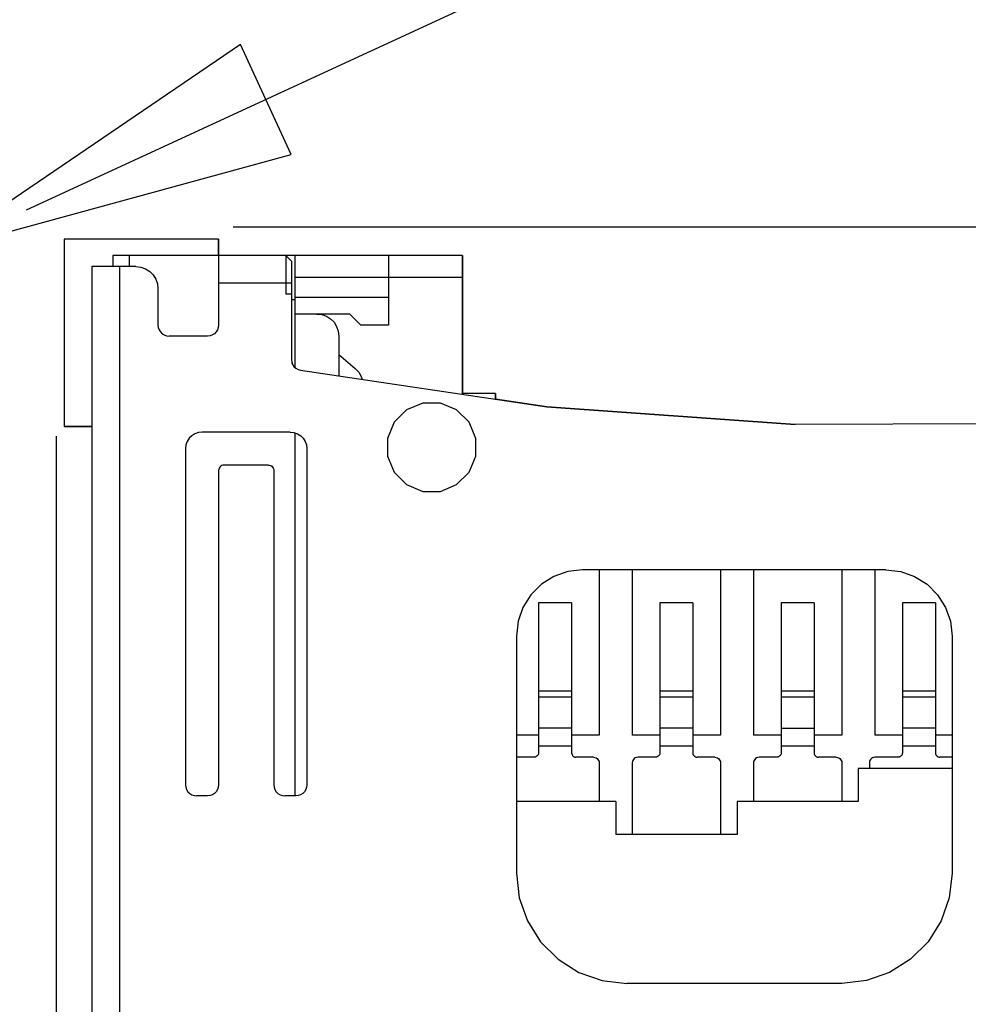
# Model space of a CAD drawing. Header units: inches. Extents: x 0 to 420, y -297 to 0.
# Tile 36 of 41: x 220 to 229, y -82 to -73. Entities that reach past the tile are written whole.
import ezdxf

# ---------------------------------------------------------------- set-up
doc = ezdxf.new("R2010")
doc.units = ezdxf.units.IN
doc.header["$MEASUREMENT"] = 0

msp = doc.modelspace()

# ---------------------------------------------------------------- linework, layer by layer
at = {"color": 12, "true_color": 0xc00000}
for p, q in [((270, -52), (220.2687, -74.9484)), ((222.2099, -73.4469), (219.444, -75.329)), ((222.6708, -74.4457), (222.2099, -73.4469)), ((219.444, -75.329), (222.6708, -74.4457))]:
    msp.add_line(p, q, dxfattribs=at)
at = {"color": 18, "true_color": 0x000000}
for p, q in [((222.144, -75.1), (233.144, -75.1)), ((222.013, -75.212), (220.613, -75.212)), ((220.613, -75.212), (220.613, -76.912)), ((222.013, -75.212), (220.613, -75.212)), ((220.613, -75.212), (220.613, -76.912)), ((222.013, -75.362), (222.013, -75.212)), ((222.013, -75.212), (222.013, -75.992)), ((221.053, -75.362), (221.053, -75.462)), ((221.203, -75.362), (221.053, -75.362)), ((222.013, -75.362), (221.203, -75.362)), ((221.203, -75.362), (221.203, -75.462)), ((224.223, -75.362), (222.013, -75.362)), ((222.623, -75.362), (222.013, -75.362)), ((222.013, -75.362), (222.013, -75.383)), ((222.623, -75.362), (222.623, -75.368)), ((222.623, -75.362), (222.673, -75.412)), ((222.703, -75.362), (222.623, -75.362)), ((223.553, -75.362), (222.703, -75.362)), ((222.703, -75.362), (222.703, -75.762)), ((223.553, -75.362), (223.553, -75.562)), ((224.223, -75.362), (223.553, -75.362)), ((224.223, -76.612), (224.223, -75.362)), ((224.223, -75.362), (224.223, -75.562)), ((222.013, -75.383), (222.013, -75.412)), ((222.013, -75.412), (222.013, -75.452)), ((222.013, -75.412), (222.013, -75.555)), ((222.013, -75.452), (222.013, -75.5)), ((222.623, -75.368), (222.623, -75.387)), ((222.623, -75.387), (222.623, -75.417)), ((222.623, -75.417), (222.623, -75.456)), ((222.673, -75.412), (222.673, -75.417)), ((222.673, -75.417), (222.673, -75.432)), ((222.673, -75.417), (222.673, -75.487)), ((222.673, -75.432), (222.673, -75.456)), ((220.863, -75.462), (220.863, -90.862)), ((220.869, -75.462), (220.863, -75.462)), ((220.888, -75.462), (220.869, -75.462)), ((220.918, -75.462), (220.888, -75.462)), ((220.957, -75.462), (220.918, -75.462)), ((221.005, -75.462), (220.957, -75.462)), ((221.057, -75.462), (221.005, -75.462)), ((221.113, -75.462), (221.057, -75.462)), ((221.113, -75.462), (221.057, -75.462)), ((221.263, -75.462), (221.113, -75.462)), ((221.113, -75.462), (221.113, -90.862)), ((221.263, -75.462), (221.308, -75.467)), ((221.308, -75.467), (221.35, -75.482)), ((221.35, -75.482), (221.388, -75.506)), ((221.388, -75.506), (221.419, -75.537)), ((221.419, -75.537), (221.443, -75.575)), ((222.013, -75.5), (222.013, -75.555)), ((222.623, -75.456), (222.623, -75.504)), ((222.623, -75.504), (222.623, -75.556)), ((222.673, -75.456), (222.673, -75.487)), ((222.673, -75.487), (222.673, -75.525)), ((222.673, -75.525), (222.673, -75.567)), ((221.443, -75.575), (221.458, -75.617)), ((221.458, -75.617), (221.463, -75.662)), ((222.013, -75.555), (222.013, -75.612)), ((222.013, -75.612), (222.013, -75.992)), ((222.623, -75.612), (222.013, -75.612)), ((222.623, -75.556), (222.623, -75.612)), ((222.623, -75.612), (222.623, -75.712)), ((222.673, -75.612), (222.623, -75.612)), ((222.673, -75.567), (222.673, -75.612)), ((222.673, -75.612), (222.673, -75.712)), ((223.553, -75.562), (222.703, -75.562)), ((223.553, -75.562), (223.553, -75.742)), ((224.223, -75.562), (223.553, -75.562)), ((224.223, -75.562), (224.223, -76.619)), ((221.463, -75.662), (221.463, -75.992)), ((222.673, -75.712), (222.623, -75.712)), ((222.673, -75.712), (222.673, -76.304)), ((222.703, -75.762), (222.673, -75.762)), ((223.553, -75.742), (222.703, -75.742)), ((222.703, -75.762), (222.703, -75.892)), ((222.703, -75.762), (222.703, -76.374)), ((223.553, -75.742), (223.553, -75.992)), ((222.903, -75.892), (222.703, -75.892)), ((222.703, -75.892), (222.703, -76.374)), ((223.203, -75.892), (222.903, -75.892)), ((222.903, -75.892), (222.948, -75.897)), ((222.948, -75.897), (222.99, -75.912)), ((223.203, -75.892), (223.303, -75.992)), ((222.99, -75.912), (223.028, -75.936)), ((223.028, -75.936), (223.059, -75.967)), ((223.059, -75.967), (223.083, -76.005)), ((221.463, -75.992), (221.466, -76.014)), ((221.466, -76.014), (221.473, -76.035)), ((221.473, -76.035), (221.485, -76.054)), ((221.485, -76.054), (221.501, -76.07)), ((221.501, -76.07), (221.52, -76.082)), ((221.975, -76.07), (221.956, -76.082)), ((221.991, -76.054), (221.975, -76.07)), ((222.003, -76.035), (221.991, -76.054)), ((222.01, -76.014), (222.003, -76.035)), ((222.013, -75.992), (222.01, -76.014)), ((223.083, -76.005), (223.098, -76.047)), ((223.098, -76.047), (223.103, -76.092)), ((223.553, -75.992), (223.303, -75.992)), ((221.52, -76.082), (221.541, -76.089)), ((221.541, -76.089), (221.563, -76.092)), ((221.913, -76.092), (221.563, -76.092)), ((221.935, -76.089), (221.913, -76.092)), ((221.956, -76.082), (221.935, -76.089)), ((223.103, -76.092), (223.103, -76.454)), ((222.673, -76.304), (222.676, -76.327)), ((222.673, -76.304), (222.676, -76.327)), ((222.676, -76.327), (222.683, -76.348)), ((222.678, -76.334), (222.684, -76.349)), ((223.103, -76.26), (223.252, -76.385)), ((222.683, -76.348), (222.696, -76.368)), ((222.695, -76.366), (222.698, -76.37)), ((222.696, -76.368), (222.713, -76.383)), ((222.713, -76.383), (222.733, -76.395)), ((222.733, -76.395), (222.755, -76.402)), ((222.755, -76.402), (224.988, -76.733)), ((223.252, -76.385), (223.283, -76.419)), ((223.283, -76.419), (223.306, -76.458)), ((223.306, -76.458), (223.314, -76.485)), ((224.523, -76.612), (224.223, -76.612)), ((224.523, -76.612), (224.223, -76.612)), ((224.523, -76.664), (224.523, -76.612)), ((224.523, -76.612), (224.523, -76.664)), ((223.8644, -76.7), (223.7174, -76.7609)), ((224.0236, -76.7), (223.8644, -76.7)), ((224.1706, -76.7609), (224.0236, -76.7)), ((224.988, -76.733), (224.523, -76.664)), ((223.7174, -76.7609), (223.6049, -76.8734)), ((224.2831, -76.8734), (224.1706, -76.7609)), ((227.241, -76.895), (224.988, -76.733)), ((224.988, -76.733), (227.241, -76.895)), ((223.6049, -76.8734), (223.544, -77.0204)), ((224.344, -77.0204), (224.2831, -76.8734)), ((220.613, -76.912), (220.863, -76.912)), ((220.863, -76.912), (220.613, -76.912)), ((220.863, -76.912), (220.863, -90.862)), ((221.83, -76.966), (221.798, -76.977)), ((221.863, -76.962), (221.83, -76.966)), ((222.663, -76.962), (221.863, -76.962)), ((222.663, -76.962), (222.696, -76.966)), ((222.695, -76.966), (222.698, -76.966)), ((222.696, -76.966), (222.728, -76.977)), ((222.703, -76.968), (222.703, -80.262)), ((222.703, -76.968), (222.703, -80.262)), ((229.499, -76.887), (227.241, -76.895)), ((229.499, -76.887), (227.241, -76.895)), ((220.544, -91), (220.544, -77)), ((221.728, -77.047), (221.717, -77.079)), ((221.746, -77.018), (221.728, -77.047)), ((221.769, -76.995), (221.746, -77.018)), ((221.798, -76.977), (221.769, -76.995)), ((222.728, -76.977), (222.757, -76.995)), ((222.757, -76.995), (222.78, -77.018)), ((222.78, -77.018), (222.798, -77.047)), ((222.798, -77.047), (222.809, -77.079)), ((223.544, -77.0204), (223.544, -77.1)), ((224.344, -77.1), (224.344, -77.0204)), ((221.717, -77.079), (221.713, -77.112)), ((221.713, -77.112), (221.713, -80.162)), ((222.809, -77.079), (222.813, -77.112)), ((222.813, -77.112), (222.813, -80.162)), ((223.544, -77.1), (223.544, -77.1796)), ((223.544, -77.1), (223.544, -77.1)), ((223.544, -77.1), (223.544, -77.1)), ((224.344, -77.1796), (224.344, -77.1)), ((223.544, -77.1796), (223.6049, -77.3266)), ((224.2831, -77.3266), (224.344, -77.1796)), ((222.014, -77.301), (222.013, -77.312)), ((222.013, -77.312), (222.013, -80.162)), ((222.018, -77.29), (222.014, -77.301)), ((222.024, -77.281), (222.018, -77.29)), ((222.032, -77.273), (222.024, -77.281)), ((222.041, -77.267), (222.032, -77.273)), ((222.052, -77.263), (222.041, -77.267)), ((222.063, -77.262), (222.052, -77.263)), ((222.463, -77.262), (222.063, -77.262)), ((222.463, -77.262), (222.474, -77.263)), ((222.474, -77.263), (222.485, -77.267)), ((222.485, -77.267), (222.494, -77.273)), ((222.494, -77.273), (222.502, -77.281)), ((222.502, -77.281), (222.508, -77.29)), ((222.508, -77.29), (222.512, -77.301)), ((222.512, -77.301), (222.513, -77.312)), ((222.513, -77.312), (222.513, -80.162)), ((223.6049, -77.3266), (223.7174, -77.4391)), ((224.1706, -77.4391), (224.2831, -77.3266)), ((223.7174, -77.4391), (223.8644, -77.5)), ((223.8644, -77.5), (224.0236, -77.5)), ((224.0236, -77.5), (224.1706, -77.4391)), ((225.313, -78.212), (225.179, -78.227)), ((228.063, -78.212), (225.313, -78.212)), ((225.463, -78.212), (225.463, -79.712)), ((225.763, -78.212), (225.763, -79.712)), ((226.563, -78.212), (226.563, -79.712)), ((226.863, -78.212), (226.863, -79.712)), ((227.663, -78.212), (227.663, -79.712)), ((227.963, -78.212), (227.963, -79.712)), ((228.063, -78.212), (228.197, -78.227)), ((225.053, -78.271), (224.939, -78.343)), ((225.179, -78.227), (225.053, -78.271)), ((228.197, -78.227), (228.323, -78.271)), ((228.323, -78.271), (228.437, -78.343)), ((224.939, -78.343), (224.844, -78.438)), ((228.437, -78.343), (228.532, -78.438)), ((224.844, -78.438), (224.772, -78.552)), ((228.532, -78.438), (228.604, -78.552)), ((224.772, -78.552), (224.728, -78.678)), ((225.213, -78.512), (224.913, -78.512)), ((224.913, -78.512), (224.913, -79.312)), ((225.213, -78.512), (225.213, -79.312)), ((226.313, -78.512), (226.013, -78.512)), ((226.013, -78.512), (226.013, -79.312)), ((226.313, -78.512), (226.313, -79.312)), ((227.413, -78.512), (227.113, -78.512)), ((227.113, -78.512), (227.113, -79.312)), ((227.413, -78.512), (227.413, -79.312)), ((228.513, -78.512), (228.213, -78.512)), ((228.213, -78.512), (228.213, -79.312)), ((228.513, -78.512), (228.513, -79.312)), ((228.604, -78.552), (228.648, -78.678)), ((224.728, -78.678), (224.713, -78.812)), ((228.648, -78.678), (228.663, -78.812)), ((224.713, -78.812), (224.713, -80.962)), ((228.663, -78.812), (228.663, -80.962)), ((224.913, -79.312), (224.913, -79.331)), ((225.213, -79.312), (224.913, -79.312)), ((224.913, -79.331), (224.913, -79.35)), ((224.913, -79.35), (224.913, -79.367)), ((224.913, -79.367), (224.913, -79.647)), ((225.213, -79.367), (224.913, -79.367)), ((225.213, -79.312), (225.213, -79.331)), ((225.213, -79.331), (225.213, -79.35)), ((225.213, -79.35), (225.213, -79.367)), ((225.213, -79.367), (225.213, -79.647)), ((226.013, -79.312), (226.013, -79.331)), ((226.313, -79.312), (226.013, -79.312)), ((226.013, -79.331), (226.013, -79.35)), ((226.013, -79.35), (226.013, -79.367)), ((226.013, -79.367), (226.013, -79.647)), ((226.313, -79.367), (226.013, -79.367)), ((226.313, -79.312), (226.313, -79.331)), ((226.313, -79.331), (226.313, -79.35)), ((226.313, -79.35), (226.313, -79.367)), ((226.313, -79.367), (226.313, -79.647)), ((227.113, -79.312), (227.113, -79.331)), ((227.413, -79.312), (227.113, -79.312)), ((227.113, -79.331), (227.113, -79.35)), ((227.113, -79.35), (227.113, -79.367)), ((227.113, -79.367), (227.113, -79.647)), ((227.413, -79.367), (227.113, -79.367)), ((227.413, -79.312), (227.413, -79.331)), ((227.413, -79.331), (227.413, -79.35)), ((227.413, -79.35), (227.413, -79.367)), ((227.413, -79.367), (227.413, -79.647)), ((228.213, -79.312), (228.213, -79.331)), ((228.513, -79.312), (228.213, -79.312)), ((228.213, -79.331), (228.213, -79.35)), ((228.213, -79.35), (228.213, -79.367)), ((228.213, -79.367), (228.213, -79.647)), ((228.513, -79.367), (228.213, -79.367)), ((228.513, -79.312), (228.513, -79.331)), ((228.513, -79.331), (228.513, -79.35)), ((228.513, -79.35), (228.513, -79.367)), ((228.513, -79.367), (228.513, -79.647)), ((224.913, -79.647), (224.913, -79.699)), ((225.213, -79.647), (224.913, -79.647)), ((225.213, -79.647), (225.213, -79.699)), ((226.013, -79.647), (226.013, -79.699)), ((226.313, -79.647), (226.013, -79.647)), ((226.313, -79.647), (226.313, -79.699)), ((227.113, -79.647), (227.113, -79.699)), ((227.113, -79.647), (227.413, -79.647)), ((227.413, -79.647), (227.413, -79.699)), ((228.213, -79.647), (228.213, -79.699)), ((228.513, -79.647), (228.213, -79.647)), ((228.513, -79.647), (228.513, -79.699)), ((224.913, -79.712), (224.713, -79.712)), ((224.913, -79.699), (224.913, -79.754)), ((225.213, -79.699), (225.213, -79.754)), ((225.463, -79.712), (225.213, -79.712)), ((226.013, -79.712), (225.763, -79.712)), ((226.013, -79.699), (226.013, -79.754)), ((226.313, -79.699), (226.313, -79.754)), ((226.563, -79.712), (226.313, -79.712)), ((227.113, -79.712), (226.863, -79.712)), ((227.113, -79.699), (227.113, -79.754)), ((227.413, -79.699), (227.413, -79.754)), ((227.663, -79.712), (227.413, -79.712)), ((228.213, -79.712), (227.963, -79.712)), ((228.213, -79.699), (228.213, -79.754)), ((228.513, -79.699), (228.513, -79.754)), ((228.663, -79.712), (228.513, -79.712)), ((224.913, -79.754), (224.913, -79.812)), ((224.913, -79.812), (224.913, -79.872)), ((225.213, -79.812), (224.913, -79.812)), ((225.213, -79.754), (225.213, -79.812)), ((225.213, -79.812), (225.213, -79.872)), ((226.013, -79.754), (226.013, -79.812)), ((226.013, -79.812), (226.013, -79.872)), ((226.313, -79.812), (226.013, -79.812)), ((226.313, -79.754), (226.313, -79.812)), ((226.313, -79.812), (226.313, -79.872)), ((227.113, -79.754), (227.113, -79.812)), ((227.113, -79.812), (227.113, -79.872)), ((227.413, -79.812), (227.113, -79.812)), ((227.413, -79.754), (227.413, -79.812)), ((227.413, -79.812), (227.413, -79.872)), ((228.213, -79.754), (228.213, -79.812)), ((228.213, -79.812), (228.213, -79.872)), ((228.513, -79.812), (228.213, -79.812)), ((228.513, -79.754), (228.513, -79.812)), ((228.513, -79.812), (228.513, -79.872)), ((224.873, -79.912), (224.713, -79.912)), ((224.882, -79.911), (224.873, -79.912)), ((224.89, -79.908), (224.882, -79.911)), ((224.898, -79.903), (224.89, -79.908)), ((224.904, -79.897), (224.898, -79.903)), ((224.909, -79.889), (224.904, -79.897)), ((224.912, -79.881), (224.909, -79.889)), ((224.913, -79.872), (224.912, -79.881)), ((225.213, -79.872), (225.214, -79.881)), ((225.214, -79.881), (225.217, -79.889)), ((225.217, -79.889), (225.222, -79.897)), ((225.222, -79.897), (225.228, -79.903)), ((225.228, -79.903), (225.236, -79.908)), ((225.236, -79.908), (225.244, -79.911)), ((225.244, -79.911), (225.253, -79.912)), ((225.413, -79.912), (225.253, -79.912)), ((225.413, -79.912), (225.424, -79.913)), ((225.424, -79.913), (225.435, -79.917)), ((225.435, -79.917), (225.444, -79.923)), ((225.791, -79.917), (225.782, -79.923)), ((225.802, -79.913), (225.791, -79.917)), ((225.813, -79.912), (225.802, -79.913)), ((225.973, -79.912), (225.813, -79.912)), ((225.982, -79.911), (225.973, -79.912)), ((225.99, -79.908), (225.982, -79.911)), ((225.998, -79.903), (225.99, -79.908)), ((226.004, -79.897), (225.998, -79.903)), ((226.009, -79.889), (226.004, -79.897)), ((226.012, -79.881), (226.009, -79.889)), ((226.013, -79.872), (226.012, -79.881)), ((226.313, -79.872), (226.314, -79.881)), ((226.314, -79.881), (226.317, -79.889)), ((226.317, -79.889), (226.322, -79.897)), ((226.322, -79.897), (226.328, -79.903)), ((226.328, -79.903), (226.336, -79.908)), ((226.336, -79.908), (226.344, -79.911)), ((226.344, -79.911), (226.353, -79.912)), ((226.513, -79.912), (226.353, -79.912)), ((226.513, -79.912), (226.524, -79.913)), ((226.524, -79.913), (226.535, -79.917)), ((226.535, -79.917), (226.544, -79.923)), ((226.891, -79.917), (226.882, -79.923)), ((226.902, -79.913), (226.891, -79.917)), ((226.913, -79.912), (226.902, -79.913)), ((227.073, -79.912), (226.913, -79.912)), ((227.082, -79.911), (227.073, -79.912)), ((227.09, -79.908), (227.082, -79.911)), ((227.098, -79.903), (227.09, -79.908)), ((227.104, -79.897), (227.098, -79.903)), ((227.109, -79.889), (227.104, -79.897)), ((227.112, -79.881), (227.109, -79.889)), ((227.113, -79.872), (227.112, -79.881)), ((227.413, -79.872), (227.414, -79.881)), ((227.414, -79.881), (227.417, -79.889)), ((227.417, -79.889), (227.422, -79.897)), ((227.422, -79.897), (227.428, -79.903)), ((227.428, -79.903), (227.436, -79.908)), ((227.436, -79.908), (227.444, -79.911)), ((227.444, -79.911), (227.453, -79.912)), ((227.613, -79.912), (227.453, -79.912)), ((227.613, -79.912), (227.624, -79.913)), ((227.624, -79.913), (227.635, -79.917)), ((227.635, -79.917), (227.644, -79.923)), ((227.941, -79.917), (227.932, -79.923)), ((227.952, -79.913), (227.941, -79.917)), ((227.963, -79.912), (227.952, -79.913)), ((228.173, -79.912), (227.963, -79.912)), ((228.182, -79.911), (228.173, -79.912)), ((228.19, -79.908), (228.182, -79.911)), ((228.198, -79.903), (228.19, -79.908)), ((228.204, -79.897), (228.198, -79.903)), ((228.209, -79.889), (228.204, -79.897)), ((228.212, -79.881), (228.209, -79.889)), ((228.213, -79.872), (228.212, -79.881)), ((228.513, -79.872), (228.514, -79.881)), ((228.514, -79.881), (228.517, -79.889)), ((228.517, -79.889), (228.522, -79.897)), ((228.522, -79.897), (228.528, -79.903)), ((228.528, -79.903), (228.536, -79.908)), ((228.536, -79.908), (228.544, -79.911)), ((228.544, -79.911), (228.553, -79.912)), ((228.663, -79.912), (228.553, -79.912)), ((225.444, -79.923), (225.452, -79.931)), ((225.452, -79.931), (225.458, -79.94)), ((225.458, -79.94), (225.462, -79.951)), ((225.462, -79.951), (225.463, -79.962)), ((225.463, -79.962), (225.463, -80.312)), ((225.764, -79.951), (225.763, -79.962)), ((225.763, -79.962), (225.763, -80.612)), ((225.768, -79.94), (225.764, -79.951)), ((225.774, -79.931), (225.768, -79.94)), ((225.782, -79.923), (225.774, -79.931)), ((226.544, -79.923), (226.552, -79.931)), ((226.552, -79.931), (226.558, -79.94)), ((226.558, -79.94), (226.562, -79.951)), ((226.562, -79.951), (226.563, -79.962)), ((226.563, -79.962), (226.563, -80.612)), ((226.864, -79.951), (226.863, -79.962)), ((226.863, -79.962), (226.863, -80.312)), ((226.868, -79.94), (226.864, -79.951)), ((226.874, -79.931), (226.868, -79.94)), ((226.882, -79.923), (226.874, -79.931)), ((227.644, -79.923), (227.652, -79.931)), ((227.652, -79.931), (227.658, -79.94)), ((227.658, -79.94), (227.662, -79.951)), ((227.662, -79.951), (227.663, -79.962)), ((227.663, -79.962), (227.663, -80.312)), ((227.914, -79.951), (227.913, -79.962)), ((227.913, -79.962), (227.913, -80.012)), ((227.918, -79.94), (227.914, -79.951)), ((227.924, -79.931), (227.918, -79.94)), ((227.932, -79.923), (227.924, -79.931)), ((228.663, -80.012), (227.813, -80.012)), ((227.813, -80.012), (227.813, -80.312)), ((221.713, -80.162), (221.716, -80.184)), ((221.716, -80.184), (221.723, -80.205)), ((222.01, -80.184), (222.003, -80.205)), ((222.013, -80.162), (222.01, -80.184)), ((222.513, -80.162), (222.516, -80.184)), ((222.516, -80.184), (222.523, -80.205)), ((222.81, -80.184), (222.803, -80.205)), ((222.813, -80.162), (222.81, -80.184)), ((221.723, -80.205), (221.735, -80.224)), ((221.735, -80.224), (221.751, -80.24)), ((221.751, -80.24), (221.77, -80.252)), ((221.77, -80.252), (221.791, -80.259)), ((221.791, -80.259), (221.813, -80.262)), ((221.913, -80.262), (221.813, -80.262)), ((221.935, -80.259), (221.913, -80.262)), ((221.956, -80.252), (221.935, -80.259)), ((221.975, -80.24), (221.956, -80.252)), ((221.991, -80.224), (221.975, -80.24)), ((222.003, -80.205), (221.991, -80.224)), ((222.523, -80.205), (222.535, -80.224)), ((222.535, -80.224), (222.551, -80.24)), ((222.551, -80.24), (222.57, -80.252)), ((222.57, -80.252), (222.591, -80.259)), ((222.591, -80.259), (222.613, -80.262)), ((222.713, -80.262), (222.613, -80.262)), ((222.735, -80.259), (222.713, -80.262)), ((222.756, -80.252), (222.735, -80.259)), ((222.775, -80.24), (222.756, -80.252)), ((222.791, -80.224), (222.775, -80.24)), ((222.803, -80.205), (222.791, -80.224)), ((225.613, -80.312), (224.713, -80.312)), ((225.613, -80.312), (225.613, -80.612)), ((227.813, -80.312), (226.713, -80.312)), ((226.713, -80.312), (226.713, -80.612)), ((226.713, -80.612), (225.613, -80.612)), ((224.713, -80.962), (224.738, -81.185)), ((228.663, -80.962), (228.638, -81.185)), ((224.738, -81.185), (224.812, -81.396)), ((228.638, -81.185), (228.564, -81.396)), ((224.812, -81.396), (224.931, -81.585)), ((228.564, -81.396), (228.445, -81.585)), ((224.931, -81.585), (225.09, -81.744)), ((228.445, -81.585), (228.286, -81.744)), ((225.09, -81.744), (225.279, -81.863)), ((228.286, -81.744), (228.097, -81.863)), ((225.279, -81.863), (225.49, -81.937)), ((228.097, -81.863), (227.886, -81.937)), ((225.49, -81.937), (225.713, -81.962)), ((227.663, -81.962), (225.713, -81.962)), ((227.886, -81.937), (227.663, -81.962))]:
    msp.add_line(p, q, dxfattribs=at)
at = {"color": 7, "true_color": 0xffffff}
for p, q in [((222.013, -75.212), (220.613, -75.212)), ((220.613, -75.212), (220.613, -76.912)), ((222.013, -75.212), (220.613, -75.212)), ((220.613, -75.212), (220.613, -76.912)), ((222.013, -75.362), (222.013, -75.212)), ((222.013, -75.212), (222.013, -75.992)), ((221.053, -75.362), (221.053, -75.462)), ((221.203, -75.362), (221.053, -75.362)), ((222.013, -75.362), (221.203, -75.362)), ((221.203, -75.362), (221.203, -75.462)), ((224.223, -75.362), (222.013, -75.362)), ((222.623, -75.362), (222.013, -75.362)), ((222.013, -75.362), (222.013, -75.383)), ((222.623, -75.362), (222.623, -75.368)), ((222.623, -75.362), (222.673, -75.412)), ((222.703, -75.362), (222.623, -75.362)), ((223.553, -75.362), (222.703, -75.362)), ((222.703, -75.362), (222.703, -75.762)), ((223.553, -75.362), (223.553, -75.562)), ((224.223, -75.362), (223.553, -75.362)), ((224.223, -76.612), (224.223, -75.362)), ((224.223, -75.362), (224.223, -75.562)), ((222.013, -75.383), (222.013, -75.412)), ((222.013, -75.412), (222.013, -75.452)), ((222.013, -75.412), (222.013, -75.555)), ((222.013, -75.452), (222.013, -75.5)), ((222.623, -75.368), (222.623, -75.387)), ((222.623, -75.387), (222.623, -75.417)), ((222.623, -75.417), (222.623, -75.456)), ((222.673, -75.412), (222.673, -75.417)), ((222.673, -75.417), (222.673, -75.432)), ((222.673, -75.417), (222.673, -75.487)), ((222.673, -75.432), (222.673, -75.456)), ((220.863, -75.462), (220.863, -90.862)), ((220.869, -75.462), (220.863, -75.462)), ((220.888, -75.462), (220.869, -75.462)), ((220.918, -75.462), (220.888, -75.462)), ((220.957, -75.462), (220.918, -75.462)), ((221.005, -75.462), (220.957, -75.462)), ((221.057, -75.462), (221.005, -75.462)), ((221.113, -75.462), (221.057, -75.462)), ((221.113, -75.462), (221.057, -75.462)), ((221.263, -75.462), (221.113, -75.462)), ((221.113, -75.462), (221.113, -90.862)), ((221.263, -75.462), (221.308, -75.467)), ((221.308, -75.467), (221.35, -75.482)), ((221.35, -75.482), (221.388, -75.506)), ((221.388, -75.506), (221.419, -75.537)), ((221.419, -75.537), (221.443, -75.575)), ((222.013, -75.5), (222.013, -75.555)), ((222.623, -75.456), (222.623, -75.504)), ((222.623, -75.504), (222.623, -75.556)), ((222.673, -75.456), (222.673, -75.487)), ((222.673, -75.487), (222.673, -75.525)), ((222.673, -75.525), (222.673, -75.567)), ((221.443, -75.575), (221.458, -75.617)), ((221.458, -75.617), (221.463, -75.662)), ((222.013, -75.555), (222.013, -75.612)), ((222.013, -75.612), (222.013, -75.992)), ((222.623, -75.612), (222.013, -75.612)), ((222.623, -75.556), (222.623, -75.612)), ((222.623, -75.612), (222.623, -75.712)), ((222.673, -75.612), (222.623, -75.612)), ((222.673, -75.567), (222.673, -75.612)), ((222.673, -75.612), (222.673, -75.712)), ((223.553, -75.562), (222.703, -75.562)), ((223.553, -75.562), (223.553, -75.742)), ((224.223, -75.562), (223.553, -75.562)), ((224.223, -75.562), (224.223, -76.619)), ((221.463, -75.662), (221.463, -75.992)), ((222.673, -75.712), (222.623, -75.712)), ((222.673, -75.712), (222.673, -76.304)), ((222.703, -75.762), (222.673, -75.762)), ((223.553, -75.742), (222.703, -75.742)), ((222.703, -75.762), (222.703, -75.892)), ((222.703, -75.762), (222.703, -76.374)), ((223.553, -75.742), (223.553, -75.992)), ((222.903, -75.892), (222.703, -75.892)), ((222.703, -75.892), (222.703, -76.374)), ((223.203, -75.892), (222.903, -75.892)), ((222.903, -75.892), (222.948, -75.897)), ((222.948, -75.897), (222.99, -75.912)), ((223.203, -75.892), (223.303, -75.992)), ((222.99, -75.912), (223.028, -75.936)), ((223.028, -75.936), (223.059, -75.967)), ((223.059, -75.967), (223.083, -76.005)), ((221.463, -75.992), (221.466, -76.014)), ((221.466, -76.014), (221.473, -76.035)), ((221.473, -76.035), (221.485, -76.054)), ((221.485, -76.054), (221.501, -76.07)), ((221.501, -76.07), (221.52, -76.082)), ((221.975, -76.07), (221.956, -76.082)), ((221.991, -76.054), (221.975, -76.07)), ((222.003, -76.035), (221.991, -76.054)), ((222.01, -76.014), (222.003, -76.035)), ((222.013, -75.992), (222.01, -76.014)), ((223.083, -76.005), (223.098, -76.047)), ((223.098, -76.047), (223.103, -76.092)), ((223.553, -75.992), (223.303, -75.992)), ((221.52, -76.082), (221.541, -76.089)), ((221.541, -76.089), (221.563, -76.092)), ((221.913, -76.092), (221.563, -76.092)), ((221.935, -76.089), (221.913, -76.092)), ((221.956, -76.082), (221.935, -76.089)), ((223.103, -76.092), (223.103, -76.454)), ((222.673, -76.304), (222.676, -76.327)), ((222.673, -76.304), (222.676, -76.327)), ((222.676, -76.327), (222.683, -76.348)), ((222.678, -76.334), (222.684, -76.349)), ((223.103, -76.26), (223.252, -76.385)), ((222.683, -76.348), (222.696, -76.368)), ((222.695, -76.366), (222.698, -76.37)), ((222.696, -76.368), (222.713, -76.383)), ((222.713, -76.383), (222.733, -76.395)), ((222.733, -76.395), (222.755, -76.402)), ((222.755, -76.402), (224.988, -76.733)), ((223.252, -76.385), (223.283, -76.419)), ((223.283, -76.419), (223.306, -76.458)), ((223.306, -76.458), (223.314, -76.485)), ((224.523, -76.612), (224.223, -76.612)), ((224.523, -76.612), (224.223, -76.612)), ((224.523, -76.664), (224.523, -76.612)), ((224.523, -76.612), (224.523, -76.664)), ((224.988, -76.733), (224.523, -76.664)), ((227.241, -76.895), (224.988, -76.733)), ((224.988, -76.733), (227.241, -76.895)), ((220.613, -76.912), (220.863, -76.912)), ((220.863, -76.912), (220.613, -76.912)), ((220.863, -76.912), (220.863, -90.862)), ((221.83, -76.966), (221.798, -76.977)), ((221.863, -76.962), (221.83, -76.966)), ((222.663, -76.962), (221.863, -76.962)), ((222.663, -76.962), (222.696, -76.966)), ((222.695, -76.966), (222.698, -76.966)), ((222.696, -76.966), (222.728, -76.977)), ((222.703, -76.968), (222.703, -80.262)), ((222.703, -76.968), (222.703, -80.262)), ((229.499, -76.887), (227.241, -76.895)), ((229.499, -76.887), (227.241, -76.895)), ((221.728, -77.047), (221.717, -77.079)), ((221.746, -77.018), (221.728, -77.047)), ((221.769, -76.995), (221.746, -77.018)), ((221.798, -76.977), (221.769, -76.995)), ((222.728, -76.977), (222.757, -76.995)), ((222.757, -76.995), (222.78, -77.018)), ((222.78, -77.018), (222.798, -77.047)), ((222.798, -77.047), (222.809, -77.079)), ((221.717, -77.079), (221.713, -77.112)), ((221.713, -77.112), (221.713, -80.162)), ((222.809, -77.079), (222.813, -77.112)), ((222.813, -77.112), (222.813, -80.162)), ((222.014, -77.301), (222.013, -77.312)), ((222.013, -77.312), (222.013, -80.162)), ((222.018, -77.29), (222.014, -77.301)), ((222.024, -77.281), (222.018, -77.29)), ((222.032, -77.273), (222.024, -77.281)), ((222.041, -77.267), (222.032, -77.273)), ((222.052, -77.263), (222.041, -77.267)), ((222.063, -77.262), (222.052, -77.263)), ((222.463, -77.262), (222.063, -77.262)), ((222.463, -77.262), (222.474, -77.263)), ((222.474, -77.263), (222.485, -77.267)), ((222.485, -77.267), (222.494, -77.273)), ((222.494, -77.273), (222.502, -77.281)), ((222.502, -77.281), (222.508, -77.29)), ((222.508, -77.29), (222.512, -77.301)), ((222.512, -77.301), (222.513, -77.312)), ((222.513, -77.312), (222.513, -80.162)), ((225.313, -78.212), (225.179, -78.227)), ((228.063, -78.212), (225.313, -78.212)), ((225.463, -78.212), (225.463, -79.712)), ((225.763, -78.212), (225.763, -79.712)), ((226.563, -78.212), (226.563, -79.712)), ((226.863, -78.212), (226.863, -79.712)), ((227.663, -78.212), (227.663, -79.712)), ((227.963, -78.212), (227.963, -79.712)), ((228.063, -78.212), (228.197, -78.227)), ((225.053, -78.271), (224.939, -78.343)), ((225.179, -78.227), (225.053, -78.271)), ((228.197, -78.227), (228.323, -78.271)), ((228.323, -78.271), (228.437, -78.343)), ((224.939, -78.343), (224.844, -78.438)), ((228.437, -78.343), (228.532, -78.438)), ((224.844, -78.438), (224.772, -78.552)), ((228.532, -78.438), (228.604, -78.552)), ((224.772, -78.552), (224.728, -78.678)), ((225.213, -78.512), (224.913, -78.512)), ((224.913, -78.512), (224.913, -79.312)), ((225.213, -78.512), (225.213, -79.312)), ((226.313, -78.512), (226.013, -78.512)), ((226.013, -78.512), (226.013, -79.312)), ((226.313, -78.512), (226.313, -79.312)), ((227.413, -78.512), (227.113, -78.512)), ((227.113, -78.512), (227.113, -79.312)), ((227.413, -78.512), (227.413, -79.312)), ((228.513, -78.512), (228.213, -78.512)), ((228.213, -78.512), (228.213, -79.312)), ((228.513, -78.512), (228.513, -79.312)), ((228.604, -78.552), (228.648, -78.678)), ((224.728, -78.678), (224.713, -78.812)), ((228.648, -78.678), (228.663, -78.812)), ((224.713, -78.812), (224.713, -80.962)), ((228.663, -78.812), (228.663, -80.962)), ((224.913, -79.312), (224.913, -79.331)), ((225.213, -79.312), (224.913, -79.312)), ((224.913, -79.331), (224.913, -79.35)), ((224.913, -79.35), (224.913, -79.367)), ((224.913, -79.367), (224.913, -79.647)), ((225.213, -79.367), (224.913, -79.367)), ((225.213, -79.312), (225.213, -79.331)), ((225.213, -79.331), (225.213, -79.35)), ((225.213, -79.35), (225.213, -79.367)), ((225.213, -79.367), (225.213, -79.647)), ((226.013, -79.312), (226.013, -79.331)), ((226.313, -79.312), (226.013, -79.312)), ((226.013, -79.331), (226.013, -79.35)), ((226.013, -79.35), (226.013, -79.367)), ((226.013, -79.367), (226.013, -79.647)), ((226.313, -79.367), (226.013, -79.367)), ((226.313, -79.312), (226.313, -79.331)), ((226.313, -79.331), (226.313, -79.35)), ((226.313, -79.35), (226.313, -79.367)), ((226.313, -79.367), (226.313, -79.647)), ((227.113, -79.312), (227.113, -79.331)), ((227.413, -79.312), (227.113, -79.312)), ((227.113, -79.331), (227.113, -79.35)), ((227.113, -79.35), (227.113, -79.367)), ((227.113, -79.367), (227.113, -79.647)), ((227.413, -79.367), (227.113, -79.367)), ((227.413, -79.312), (227.413, -79.331)), ((227.413, -79.331), (227.413, -79.35)), ((227.413, -79.35), (227.413, -79.367)), ((227.413, -79.367), (227.413, -79.647)), ((228.213, -79.312), (228.213, -79.331)), ((228.513, -79.312), (228.213, -79.312)), ((228.213, -79.331), (228.213, -79.35)), ((228.213, -79.35), (228.213, -79.367)), ((228.213, -79.367), (228.213, -79.647)), ((228.513, -79.367), (228.213, -79.367)), ((228.513, -79.312), (228.513, -79.331)), ((228.513, -79.331), (228.513, -79.35)), ((228.513, -79.35), (228.513, -79.367)), ((228.513, -79.367), (228.513, -79.647)), ((224.913, -79.647), (224.913, -79.699)), ((225.213, -79.647), (224.913, -79.647)), ((225.213, -79.647), (225.213, -79.699)), ((226.013, -79.647), (226.013, -79.699)), ((226.313, -79.647), (226.013, -79.647)), ((226.313, -79.647), (226.313, -79.699)), ((227.113, -79.647), (227.113, -79.699)), ((227.113, -79.647), (227.413, -79.647)), ((227.413, -79.647), (227.413, -79.699)), ((228.213, -79.647), (228.213, -79.699)), ((228.513, -79.647), (228.213, -79.647)), ((228.513, -79.647), (228.513, -79.699)), ((224.913, -79.712), (224.713, -79.712)), ((224.913, -79.699), (224.913, -79.754)), ((225.213, -79.699), (225.213, -79.754)), ((225.463, -79.712), (225.213, -79.712)), ((226.013, -79.712), (225.763, -79.712)), ((226.013, -79.699), (226.013, -79.754)), ((226.313, -79.699), (226.313, -79.754)), ((226.563, -79.712), (226.313, -79.712)), ((227.113, -79.712), (226.863, -79.712)), ((227.113, -79.699), (227.113, -79.754)), ((227.413, -79.699), (227.413, -79.754)), ((227.663, -79.712), (227.413, -79.712)), ((228.213, -79.712), (227.963, -79.712)), ((228.213, -79.699), (228.213, -79.754)), ((228.513, -79.699), (228.513, -79.754)), ((228.663, -79.712), (228.513, -79.712)), ((224.913, -79.754), (224.913, -79.812)), ((224.913, -79.812), (224.913, -79.872)), ((225.213, -79.812), (224.913, -79.812)), ((225.213, -79.754), (225.213, -79.812)), ((225.213, -79.812), (225.213, -79.872)), ((226.013, -79.754), (226.013, -79.812)), ((226.013, -79.812), (226.013, -79.872)), ((226.313, -79.812), (226.013, -79.812)), ((226.313, -79.754), (226.313, -79.812)), ((226.313, -79.812), (226.313, -79.872)), ((227.113, -79.754), (227.113, -79.812)), ((227.113, -79.812), (227.113, -79.872)), ((227.413, -79.812), (227.113, -79.812)), ((227.413, -79.754), (227.413, -79.812)), ((227.413, -79.812), (227.413, -79.872)), ((228.213, -79.754), (228.213, -79.812)), ((228.213, -79.812), (228.213, -79.872)), ((228.513, -79.812), (228.213, -79.812)), ((228.513, -79.754), (228.513, -79.812)), ((228.513, -79.812), (228.513, -79.872)), ((224.873, -79.912), (224.713, -79.912)), ((224.882, -79.911), (224.873, -79.912)), ((224.89, -79.908), (224.882, -79.911)), ((224.898, -79.903), (224.89, -79.908)), ((224.904, -79.897), (224.898, -79.903)), ((224.909, -79.889), (224.904, -79.897)), ((224.912, -79.881), (224.909, -79.889)), ((224.913, -79.872), (224.912, -79.881)), ((225.213, -79.872), (225.214, -79.881)), ((225.214, -79.881), (225.217, -79.889)), ((225.217, -79.889), (225.222, -79.897)), ((225.222, -79.897), (225.228, -79.903)), ((225.228, -79.903), (225.236, -79.908)), ((225.236, -79.908), (225.244, -79.911)), ((225.244, -79.911), (225.253, -79.912)), ((225.413, -79.912), (225.253, -79.912)), ((225.413, -79.912), (225.424, -79.913)), ((225.424, -79.913), (225.435, -79.917)), ((225.435, -79.917), (225.444, -79.923)), ((225.791, -79.917), (225.782, -79.923)), ((225.802, -79.913), (225.791, -79.917)), ((225.813, -79.912), (225.802, -79.913)), ((225.973, -79.912), (225.813, -79.912)), ((225.982, -79.911), (225.973, -79.912)), ((225.99, -79.908), (225.982, -79.911)), ((225.998, -79.903), (225.99, -79.908)), ((226.004, -79.897), (225.998, -79.903)), ((226.009, -79.889), (226.004, -79.897)), ((226.012, -79.881), (226.009, -79.889)), ((226.013, -79.872), (226.012, -79.881)), ((226.313, -79.872), (226.314, -79.881)), ((226.314, -79.881), (226.317, -79.889)), ((226.317, -79.889), (226.322, -79.897)), ((226.322, -79.897), (226.328, -79.903)), ((226.328, -79.903), (226.336, -79.908)), ((226.336, -79.908), (226.344, -79.911)), ((226.344, -79.911), (226.353, -79.912)), ((226.513, -79.912), (226.353, -79.912)), ((226.513, -79.912), (226.524, -79.913)), ((226.524, -79.913), (226.535, -79.917)), ((226.535, -79.917), (226.544, -79.923)), ((226.891, -79.917), (226.882, -79.923)), ((226.902, -79.913), (226.891, -79.917)), ((226.913, -79.912), (226.902, -79.913)), ((227.073, -79.912), (226.913, -79.912)), ((227.082, -79.911), (227.073, -79.912)), ((227.09, -79.908), (227.082, -79.911)), ((227.098, -79.903), (227.09, -79.908)), ((227.104, -79.897), (227.098, -79.903)), ((227.109, -79.889), (227.104, -79.897)), ((227.112, -79.881), (227.109, -79.889)), ((227.113, -79.872), (227.112, -79.881)), ((227.413, -79.872), (227.414, -79.881)), ((227.414, -79.881), (227.417, -79.889)), ((227.417, -79.889), (227.422, -79.897)), ((227.422, -79.897), (227.428, -79.903)), ((227.428, -79.903), (227.436, -79.908)), ((227.436, -79.908), (227.444, -79.911)), ((227.444, -79.911), (227.453, -79.912)), ((227.613, -79.912), (227.453, -79.912)), ((227.613, -79.912), (227.624, -79.913)), ((227.624, -79.913), (227.635, -79.917)), ((227.635, -79.917), (227.644, -79.923)), ((227.941, -79.917), (227.932, -79.923)), ((227.952, -79.913), (227.941, -79.917)), ((227.963, -79.912), (227.952, -79.913)), ((228.173, -79.912), (227.963, -79.912)), ((228.182, -79.911), (228.173, -79.912)), ((228.19, -79.908), (228.182, -79.911)), ((228.198, -79.903), (228.19, -79.908)), ((228.204, -79.897), (228.198, -79.903)), ((228.209, -79.889), (228.204, -79.897)), ((228.212, -79.881), (228.209, -79.889)), ((228.213, -79.872), (228.212, -79.881)), ((228.513, -79.872), (228.514, -79.881)), ((228.514, -79.881), (228.517, -79.889)), ((228.517, -79.889), (228.522, -79.897)), ((228.522, -79.897), (228.528, -79.903)), ((228.528, -79.903), (228.536, -79.908)), ((228.536, -79.908), (228.544, -79.911)), ((228.544, -79.911), (228.553, -79.912)), ((228.663, -79.912), (228.553, -79.912)), ((225.444, -79.923), (225.452, -79.931)), ((225.452, -79.931), (225.458, -79.94)), ((225.458, -79.94), (225.462, -79.951)), ((225.462, -79.951), (225.463, -79.962)), ((225.463, -79.962), (225.463, -80.312)), ((225.764, -79.951), (225.763, -79.962)), ((225.763, -79.962), (225.763, -80.612)), ((225.768, -79.94), (225.764, -79.951)), ((225.774, -79.931), (225.768, -79.94)), ((225.782, -79.923), (225.774, -79.931)), ((226.544, -79.923), (226.552, -79.931)), ((226.552, -79.931), (226.558, -79.94)), ((226.558, -79.94), (226.562, -79.951)), ((226.562, -79.951), (226.563, -79.962)), ((226.563, -79.962), (226.563, -80.612)), ((226.864, -79.951), (226.863, -79.962)), ((226.863, -79.962), (226.863, -80.312)), ((226.868, -79.94), (226.864, -79.951)), ((226.874, -79.931), (226.868, -79.94)), ((226.882, -79.923), (226.874, -79.931)), ((227.644, -79.923), (227.652, -79.931)), ((227.652, -79.931), (227.658, -79.94)), ((227.658, -79.94), (227.662, -79.951)), ((227.662, -79.951), (227.663, -79.962)), ((227.663, -79.962), (227.663, -80.312)), ((227.914, -79.951), (227.913, -79.962)), ((227.913, -79.962), (227.913, -80.012)), ((227.918, -79.94), (227.914, -79.951)), ((227.924, -79.931), (227.918, -79.94)), ((227.932, -79.923), (227.924, -79.931)), ((228.663, -80.012), (227.813, -80.012)), ((227.813, -80.012), (227.813, -80.312)), ((221.713, -80.162), (221.716, -80.184)), ((221.716, -80.184), (221.723, -80.205)), ((222.01, -80.184), (222.003, -80.205)), ((222.013, -80.162), (222.01, -80.184)), ((222.513, -80.162), (222.516, -80.184)), ((222.516, -80.184), (222.523, -80.205)), ((222.81, -80.184), (222.803, -80.205)), ((222.813, -80.162), (222.81, -80.184)), ((221.723, -80.205), (221.735, -80.224)), ((221.735, -80.224), (221.751, -80.24)), ((221.751, -80.24), (221.77, -80.252)), ((221.77, -80.252), (221.791, -80.259)), ((221.791, -80.259), (221.813, -80.262)), ((221.913, -80.262), (221.813, -80.262)), ((221.935, -80.259), (221.913, -80.262)), ((221.956, -80.252), (221.935, -80.259)), ((221.975, -80.24), (221.956, -80.252)), ((221.991, -80.224), (221.975, -80.24)), ((222.003, -80.205), (221.991, -80.224)), ((222.523, -80.205), (222.535, -80.224)), ((222.535, -80.224), (222.551, -80.24)), ((222.551, -80.24), (222.57, -80.252)), ((222.57, -80.252), (222.591, -80.259)), ((222.591, -80.259), (222.613, -80.262)), ((222.713, -80.262), (222.613, -80.262)), ((222.735, -80.259), (222.713, -80.262)), ((222.756, -80.252), (222.735, -80.259)), ((222.775, -80.24), (222.756, -80.252)), ((222.791, -80.224), (222.775, -80.24)), ((222.803, -80.205), (222.791, -80.224)), ((225.613, -80.312), (224.713, -80.312)), ((225.613, -80.312), (225.613, -80.612)), ((227.813, -80.312), (226.713, -80.312)), ((226.713, -80.312), (226.713, -80.612)), ((226.713, -80.612), (225.613, -80.612)), ((224.713, -80.962), (224.738, -81.185)), ((228.663, -80.962), (228.638, -81.185)), ((224.738, -81.185), (224.812, -81.396)), ((228.638, -81.185), (228.564, -81.396)), ((224.812, -81.396), (224.931, -81.585)), ((228.564, -81.396), (228.445, -81.585)), ((224.931, -81.585), (225.09, -81.744)), ((228.445, -81.585), (228.286, -81.744)), ((225.09, -81.744), (225.279, -81.863)), ((228.286, -81.744), (228.097, -81.863)), ((225.279, -81.863), (225.49, -81.937)), ((228.097, -81.863), (227.886, -81.937)), ((225.49, -81.937), (225.713, -81.962)), ((227.663, -81.962), (225.713, -81.962)), ((227.886, -81.937), (227.663, -81.962))]:
    msp.add_line(p, q, dxfattribs=at)

doc.saveas('drawing.dxf')
